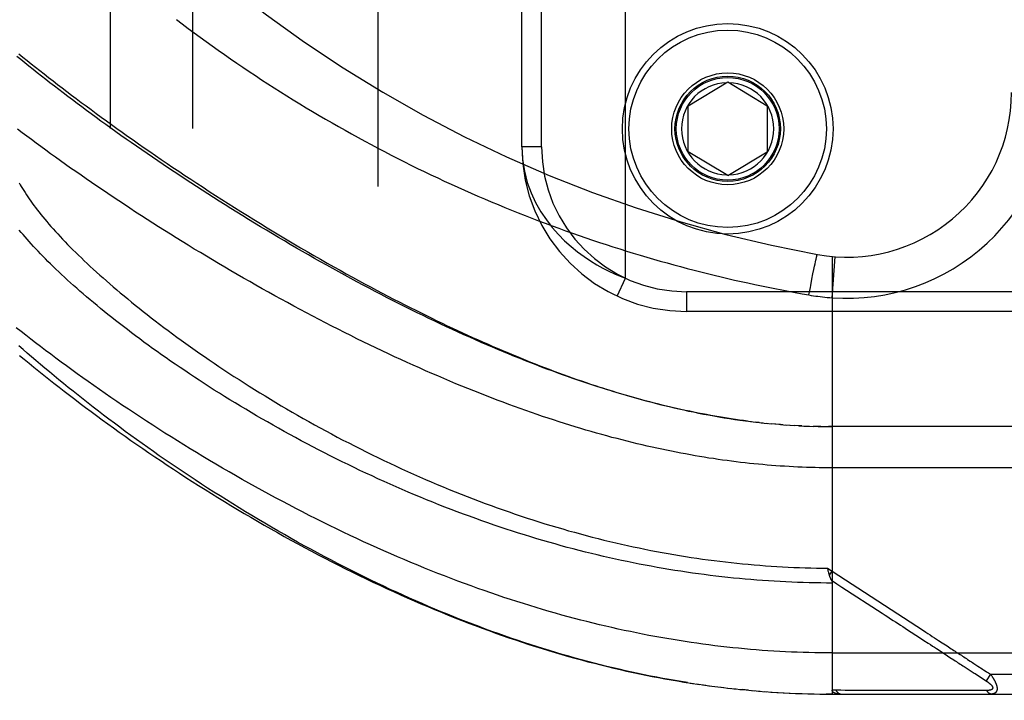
# Model space of a CAD drawing. Header units: inches. Extents: x 0 to 243, y 0 to 157.
# Tile 206 of 256: x 102.14 to 103.64, y 106.84 to 107.87. Entities that reach past the tile are written whole.
import ezdxf

# ---------------------------------------------------------------- set-up
doc = ezdxf.new("R2010")
doc.units = ezdxf.units.IN
doc.header["$LTSCALE"] = 13.357143
doc.header["$MEASUREMENT"] = 0
doc.linetypes.add('HIDDEN', pattern=[0.2, 0.1, -0.1])
for name, color, linetype in [('DEFAULT_2', 8, 'HIDDEN'), ('RIGHTHAND_DOOR_ASSEMBLY', 7, 'CONTINUOUS'), ('SUBPANEL', 7, 'CONTINUOUS')]:
    doc.layers.add(name, color=color, linetype=linetype)

msp = doc.modelspace()

# ---------------------------------------------------------------- linework, layer by layer
at = {"layer": 'DEFAULT_2', "color": 8, "linetype": 'HIDDEN'}
msp.add_line((102.6885, 111.6234), (102.6885, 42.5194), dxfattribs=at)
at = {"layer": 'RIGHTHAND_DOOR_ASSEMBLY', "color": 8, "linetype": 'HIDDEN'}
for p, q in [((103.0645, 107.4768), (103.0645, 108.9161)), ((102.907, 107.6764), (102.907, 108.7164)), ((102.937, 107.6764), (102.937, 108.7164)), ((103.1595, 107.7389), (103.2195, 107.775)), ((103.2195, 107.775), (103.2795, 107.7389)), ((103.1595, 107.6689), (103.1595, 107.7389)), ((103.2795, 107.7389), (103.2795, 107.6689)), ((102.937, 107.6764), (102.907, 107.6764)), ((103.2195, 107.6329), (103.1595, 107.6689)), ((103.2195, 107.6329), (103.2795, 107.6689)), ((103.3513, 107.4951), (103.3521, 107.4989)), ((103.3521, 107.4989), (103.3527, 107.5016)), ((103.3527, 107.5016), (103.3532, 107.5041)), ((103.3532, 107.5041), (103.3536, 107.5058)), ((103.3536, 107.5058), (103.3538, 107.5068)), ((103.3538, 107.5068), (103.3541, 107.5077)), ((103.3541, 107.5077), (103.3543, 107.5086)), ((103.3543, 107.5086), (103.3545, 107.5094)), ((103.3782, 107.5099), (103.3782, 106.8452)), ((103.3782, 107.4472), (103.3827, 107.5096)), ((103.3474, 107.4756), (103.349, 107.4836)), ((103.349, 107.4836), (103.3503, 107.4901)), ((103.3503, 107.4901), (103.3513, 107.4951)), ((103.0519, 107.4496), (103.0645, 107.4768)), ((103.3456, 107.466), (103.3474, 107.4756)), ((103.157, 107.4564), (103.157, 107.4264)), ((104.3132, 107.4564), (103.157, 107.4564)), ((103.3429, 107.4515), (103.345, 107.4627)), ((103.345, 107.4627), (103.3456, 107.466)), ((104.2832, 107.4264), (103.157, 107.4264)), ((103.2675, 107.2577), (103.2615, 107.2584)), ((103.2702, 107.2574), (103.2794, 107.2564)), ((103.278, 107.2566), (103.2855, 107.2558)), ((103.2928, 107.2552), (103.2853, 107.2558)), ((103.2999, 107.2546), (103.2912, 107.2553)), ((103.303, 107.2543), (103.2971, 107.2548)), ((103.2999, 107.2546), (103.3088, 107.2539)), ((103.307, 107.254), (103.3146, 107.2535)), ((103.314, 107.2536), (103.321, 107.2531)), ((103.3281, 107.2527), (103.3205, 107.2532)), ((103.3321, 107.2525), (103.3263, 107.2528)), ((103.3281, 107.2527), (103.3379, 107.2523)), ((103.3352, 107.2524), (103.3436, 107.2521)), ((103.3424, 107.2521), (103.3496, 107.2519)), ((103.3568, 107.2517), (103.3494, 107.2519)), ((103.361, 107.2516), (103.3552, 107.2517)), ((103.3568, 107.2517), (103.3667, 107.2515)), ((103.364, 107.2516), (103.3725, 107.2515)), ((103.3711, 107.2515), (103.3782, 107.2514)), ((104.252, 107.2514), (103.3725, 107.2515)), ((103.3713, 107.0365), (103.3782, 107.0319)), ((103.3723, 107.0321), (103.372, 107.0334)), ((103.3726, 107.0309), (103.3723, 107.0321)), ((103.3729, 107.0297), (103.3726, 107.0309)), ((103.3741, 107.0256), (103.3782, 107.0319)), ((103.5105, 106.9312), (103.5174, 106.9267)), ((103.3782, 106.9077), (104.282, 106.9077)), ((103.553, 106.9035), (103.557, 106.901)), ((103.557, 106.901), (103.5628, 106.8972)), ((103.5784, 106.887), (103.5859, 106.8821)), ((103.5859, 106.8821), (103.5908, 106.8789)), ((103.6078, 106.8822), (103.6102, 106.8807)), ((103.6102, 106.8807), (103.6126, 106.879)), ((103.6185, 106.8752), (103.6119, 106.8652)), ((103.6126, 106.879), (103.6154, 106.8773)), ((103.6154, 106.8773), (103.6185, 106.8752)), ((103.6185, 106.8752), (104.282, 106.8752)), ((103.1623, 106.862), (103.177, 106.8598)), ((103.1718, 106.8606), (103.1862, 106.8585)), ((103.1813, 106.8592), (103.1955, 106.8573)), ((103.1908, 106.8579), (103.2047, 106.8561)), ((103.2002, 106.8566), (103.2139, 106.855)), ((103.2097, 106.8555), (103.2231, 106.8539)), ((103.2191, 106.8543), (103.2323, 106.8529)), ((103.2286, 106.8533), (103.2415, 106.852)), ((103.2507, 106.8511), (103.2415, 106.852)), ((103.2568, 106.8505), (103.269, 106.8495)), ((103.2662, 106.8497), (103.2781, 106.8488)), ((103.2756, 106.849), (103.2872, 106.8482)), ((103.2849, 106.8483), (103.2964, 106.8476)), ((103.2943, 106.8477), (103.3055, 106.8471)), ((103.3036, 106.8472), (103.3146, 106.8467)), ((103.313, 106.8467), (103.3237, 106.8463)), ((103.3223, 106.8463), (103.3328, 106.8459)), ((103.3317, 106.846), (103.3419, 106.8457)), ((103.341, 106.8457), (103.351, 106.8455)), ((103.3503, 106.8455), (103.3601, 106.8453)), ((103.3596, 106.8453), (103.3691, 106.8452)), ((103.369, 106.8452), (103.3782, 106.8452)), ((103.3782, 106.8452), (103.3691, 106.8452)), ((103.3782, 106.8452), (104.252, 106.8452)), ((103.4463, 106.8508), (103.4416, 106.8508)), ((103.5292, 106.8508), (103.5183, 106.8508)), ((103.5817, 106.8508), (103.5776, 106.8508)), ((103.5855, 106.8508), (103.5817, 106.8508)), ((103.5921, 106.8507), (103.5855, 106.8508)), ((103.5967, 106.8507), (103.5921, 106.8507)), ((103.6062, 106.8507), (103.5967, 106.8507)), ((103.6131, 106.8507), (103.6062, 106.8507))]:
    msp.add_line(p, q, dxfattribs=at)
for points in [[(102.3826, 107.8701), (102.3915, 107.8633), (102.4005, 107.8565), (102.4095, 107.8498), (102.4186, 107.8431), (102.4277, 107.8365), (102.4369, 107.8299), (102.4461, 107.8233), (102.4554, 107.8168), (102.4647, 107.8103), (102.4741, 107.8038), (102.4835, 107.7974), (102.4929, 107.7911), (102.5024, 107.7847), (102.5119, 107.7785), (102.5215, 107.7723), (102.5311, 107.7661), (102.5407, 107.76), (102.5504, 107.7539), (102.56, 107.7479), (102.5698, 107.7419), (102.5795, 107.736), (102.5893, 107.7301), (102.5991, 107.7243), (102.6089, 107.7186), (102.6188, 107.7129), (102.6287, 107.7072), (102.6386, 107.7016), (102.6485, 107.6961), (102.6584, 107.6906), (102.6684, 107.6852), (102.6784, 107.6798), (102.6884, 107.6745), (102.6984, 107.6692), (102.7085, 107.664), (102.7185, 107.6589), (102.7286, 107.6538), (102.7387, 107.6488), (102.7488, 107.6438), (102.7589, 107.6389), (102.769, 107.6341), (102.7792, 107.6293), (102.7893, 107.6245), (102.7995, 107.6199), (102.8096, 107.6152), (102.8198, 107.6107), (102.83, 107.6062), (102.8402, 107.6017), (102.8504, 107.5973), (102.8606, 107.593), (102.8709, 107.5887), (102.8811, 107.5845), (102.8913, 107.5803), (102.9016, 107.5762), (102.9118, 107.5722), (102.9221, 107.5682), (102.9323, 107.5643), (102.9426, 107.5604), (102.9528, 107.5566), (102.9631, 107.5528), (102.9734, 107.5491), (102.9837, 107.5454), (102.9939, 107.5419), (103.0042, 107.5383), (103.0145, 107.5348), (103.0248, 107.5314), (103.035, 107.528), (103.0453, 107.5247), (103.0556, 107.5214), (103.0659, 107.5182), (103.0761, 107.5151), (103.0864, 107.512), (103.0967, 107.509), (103.1069, 107.506), (103.1172, 107.503), (103.1274, 107.5001), (103.1377, 107.4973), (103.1479, 107.4945), (103.1582, 107.4918), (103.1684, 107.4892), (103.1787, 107.4865), (103.1889, 107.484), (103.1992, 107.4815), (103.2094, 107.479), (103.2196, 107.4766), (103.2299, 107.4742), (103.2401, 107.4719), (103.2503, 107.4697), (103.2605, 107.4675), (103.2707, 107.4653), (103.2809, 107.4632), (103.2912, 107.4612), (103.3015, 107.4591), (103.3118, 107.4572), (103.3222, 107.4552), (103.3325, 107.4534), (103.3429, 107.4515)], [(103.2495, 107.2599), (103.2434, 107.2607), (103.2373, 107.2615), (103.2312, 107.2624), (103.225, 107.2633), (103.2189, 107.2643), (103.2127, 107.2653), (103.2064, 107.2663), (103.2002, 107.2674), (103.1938, 107.2685), (103.1875, 107.2697), (103.1811, 107.2709), (103.1747, 107.2721), (103.1683, 107.2734), (103.1618, 107.2748), (103.1552, 107.2762), (103.1486, 107.2776), (103.142, 107.2791), (103.1354, 107.2806), (103.1287, 107.2822), (103.1219, 107.2838), (103.1151, 107.2855), (103.1083, 107.2872), (103.1014, 107.289), (103.0944, 107.2908), (103.0875, 107.2927), (103.0804, 107.2946), (103.0733, 107.2966), (103.0662, 107.2987), (103.059, 107.3007), (103.0518, 107.3029), (103.0445, 107.3051), (103.0371, 107.3074), (103.0298, 107.3097), (103.0223, 107.312), (103.0148, 107.3145), (103.0073, 107.317), (102.9996, 107.3195), (102.992, 107.3221), (102.9843, 107.3248), (102.9765, 107.3275), (102.9687, 107.3303), (102.9608, 107.3331), (102.9529, 107.336), (102.9449, 107.339), (102.9369, 107.342), (102.9288, 107.3451), (102.9206, 107.3483), (102.9124, 107.3515), (102.9042, 107.3548), (102.8959, 107.3581), (102.8875, 107.3615), (102.8791, 107.365), (102.8707, 107.3685), (102.8622, 107.3721), (102.8537, 107.3758), (102.8451, 107.3795), (102.8365, 107.3833), (102.8278, 107.3872), (102.8191, 107.3911), (102.8103, 107.3951), (102.8015, 107.3991), (102.7927, 107.4032), (102.7838, 107.4073), (102.7749, 107.4115), (102.766, 107.4158), (102.757, 107.4202), (102.748, 107.4245), (102.739, 107.429), (102.7299, 107.4335), (102.7208, 107.4381), (102.7117, 107.4427), (102.7026, 107.4473), (102.6934, 107.452), (102.6843, 107.4568), (102.6751, 107.4616), (102.6659, 107.4665), (102.6567, 107.4714), (102.6475, 107.4764), (102.6383, 107.4814), (102.6291, 107.4864), (102.6199, 107.4915), (102.6107, 107.4966), (102.6014, 107.5018), (102.5922, 107.507), (102.5831, 107.5122), (102.5739, 107.5175), (102.5647, 107.5228), (102.5555, 107.5281), (102.5464, 107.5335), (102.5373, 107.5388), (102.5282, 107.5442), (102.5191, 107.5497), (102.5101, 107.5551), (102.5011, 107.5606), (102.4921, 107.5661), (102.4832, 107.5716), (102.4742, 107.5771), (102.4654, 107.5827), (102.4565, 107.5882), (102.4477, 107.5938), (102.439, 107.5994), (102.4303, 107.6049), (102.4216, 107.6105), (102.413, 107.6161), (102.4044, 107.6217), (102.3959, 107.6273), (102.3875, 107.6329), (102.3791, 107.6385), (102.3707, 107.644), (102.3624, 107.6496), (102.3542, 107.6552), (102.346, 107.6608), (102.3379, 107.6663), (102.3299, 107.6719), (102.3219, 107.6774), (102.314, 107.6829), (102.3061, 107.6884), (102.2984, 107.6939), (102.2907, 107.6994), (102.283, 107.7049), (102.2755, 107.7103), (102.268, 107.7157), (102.2606, 107.7211), (102.2532, 107.7265), (102.246, 107.7319), (102.2388, 107.7372), (102.2317, 107.7425), (102.2246, 107.7478), (102.2177, 107.7531), (102.2108, 107.7583), (102.204, 107.7635), (102.1973, 107.7687), (102.1906, 107.7738), (102.1841, 107.779), (102.1776, 107.784), (102.1712, 107.7891), (102.1649, 107.7941), (102.1587, 107.7991), (102.1525, 107.8041), (102.1465, 107.809), (102.1405, 107.8139)], [(102.1434, 107.8179), (102.1495, 107.8129), (102.1558, 107.8079), (102.1621, 107.8028), (102.1685, 107.7977), (102.175, 107.7925), (102.1817, 107.7873), (102.1884, 107.782), (102.1952, 107.7767), (102.2021, 107.7714), (102.2091, 107.766), (102.2162, 107.7606), (102.2233, 107.7552), (102.2306, 107.7497), (102.238, 107.7441), (102.2454, 107.7386), (102.253, 107.733), (102.2607, 107.7273), (102.2684, 107.7217), (102.2762, 107.716), (102.2842, 107.7103), (102.2922, 107.7045), (102.3003, 107.6987), (102.3085, 107.6929), (102.3168, 107.687), (102.3252, 107.6811), (102.3336, 107.6752), (102.3422, 107.6693), (102.3509, 107.6633), (102.3596, 107.6574), (102.3684, 107.6514), (102.3773, 107.6453), (102.3863, 107.6393), (102.3954, 107.6332), (102.4045, 107.6272), (102.4138, 107.6211), (102.4231, 107.615), (102.4325, 107.6089), (102.4419, 107.6027), (102.4515, 107.5966), (102.4611, 107.5905), (102.4708, 107.5843), (102.4805, 107.5782), (102.4903, 107.5721), (102.5002, 107.5659), (102.5102, 107.5598), (102.5202, 107.5537), (102.5303, 107.5476), (102.5404, 107.5414), (102.5506, 107.5354), (102.5608, 107.5293), (102.5711, 107.5233), (102.5813, 107.5173), (102.5914, 107.5114), (102.6015, 107.5057), (102.6114, 107.5), (102.6213, 107.4944), (102.631, 107.489), (102.6405, 107.4837), (102.6499, 107.4785), (102.6592, 107.4735), (102.6683, 107.4685), (102.6773, 107.4637), (102.6862, 107.4589), (102.695, 107.4543), (102.7037, 107.4497), (102.7123, 107.4452), (102.7209, 107.4408), (102.7293, 107.4365), (102.7376, 107.4323), (102.7459, 107.4282), (102.754, 107.4241), (102.7621, 107.4201), (102.7701, 107.4162), (102.778, 107.4123), (102.7859, 107.4086), (102.7938, 107.4048), (102.8016, 107.4011), (102.8093, 107.3975), (102.817, 107.394), (102.8247, 107.3905), (102.8322, 107.387), (102.8398, 107.3836), (102.8473, 107.3803), (102.8547, 107.377), (102.8621, 107.3738), (102.8695, 107.3706), (102.8768, 107.3675), (102.8841, 107.3644), (102.8914, 107.3613), (102.8987, 107.3583), (102.9059, 107.3554), (102.9131, 107.3525), (102.9202, 107.3496), (102.9274, 107.3468), (102.9345, 107.344), (102.9415, 107.3413), (102.9486, 107.3386), (102.9556, 107.3359), (102.9627, 107.3333), (102.9697, 107.3308), (102.9766, 107.3282), (102.9836, 107.3257), (102.9906, 107.3233), (102.9975, 107.3209), (103.0045, 107.3185), (103.0114, 107.3162), (103.0183, 107.3139), (103.0253, 107.3116), (103.0322, 107.3094), (103.0392, 107.3072), (103.0461, 107.305), (103.0531, 107.3029), (103.0601, 107.3008), (103.0671, 107.2988), (103.0741, 107.2967), (103.0811, 107.2948), (103.0881, 107.2928), (103.0952, 107.2909), (103.1023, 107.289), (103.1094, 107.2872), (103.1166, 107.2853), (103.1237, 107.2836), (103.1309, 107.2818), (103.1382, 107.2801), (103.1454, 107.2784), (103.1528, 107.2768), (103.1601, 107.2752), (103.1676, 107.2737), (103.1752, 107.2721), (103.1829, 107.2706), (103.1906, 107.2692), (103.1984, 107.2677), (103.2063, 107.2664), (103.2142, 107.265), (103.2222, 107.2638), (103.2302, 107.2625), (103.2382, 107.2614), (103.2463, 107.2603), (103.2555, 107.2591)], [(104.282, 107.1889), (103.3717, 107.189), (103.3651, 107.189), (103.3586, 107.1891), (103.3521, 107.1892), (103.3455, 107.1894), (103.339, 107.1896), (103.3324, 107.1899), (103.3258, 107.1901), (103.3192, 107.1904), (103.3127, 107.1908), (103.306, 107.1912), (103.2994, 107.1916), (103.2928, 107.1921), (103.2862, 107.1926), (103.2795, 107.1931), (103.2728, 107.1937), (103.2661, 107.1943), (103.2594, 107.195), (103.2527, 107.1957), (103.2459, 107.1964), (103.2391, 107.1972), (103.2323, 107.198), (103.2255, 107.1989), (103.2187, 107.1998), (103.2118, 107.2007), (103.2049, 107.2017), (103.1979, 107.2028), (103.1909, 107.2038), (103.1839, 107.205), (103.1769, 107.2061), (103.1699, 107.2073), (103.1628, 107.2086), (103.1556, 107.2099), (103.1484, 107.2112), (103.1412, 107.2126), (103.134, 107.2141), (103.1267, 107.2155), (103.1194, 107.2171), (103.112, 107.2187), (103.1046, 107.2203), (103.0972, 107.222), (103.0897, 107.2237), (103.0821, 107.2255), (103.0746, 107.2273), (103.067, 107.2292), (103.0593, 107.2312), (103.0516, 107.2332), (103.0438, 107.2352), (103.036, 107.2373), (103.0282, 107.2395), (103.0203, 107.2417), (103.0123, 107.244), (103.0043, 107.2463), (102.9963, 107.2487), (102.9882, 107.2512), (102.98, 107.2537), (102.9718, 107.2562), (102.9636, 107.2589), (102.9553, 107.2616), (102.9469, 107.2643), (102.9386, 107.2671), (102.9301, 107.27), (102.9216, 107.2729), (102.9131, 107.2759), (102.9045, 107.279), (102.8958, 107.2821), (102.8872, 107.2853), (102.8784, 107.2885), (102.8696, 107.2918), (102.8608, 107.2952), (102.8519, 107.2986), (102.843, 107.3021), (102.834, 107.3057), (102.825, 107.3093), (102.816, 107.313), (102.8069, 107.3167), (102.7977, 107.3205), (102.7886, 107.3244), (102.7793, 107.3284), (102.7701, 107.3324), (102.7608, 107.3364), (102.7515, 107.3406), (102.7421, 107.3447), (102.7327, 107.349), (102.7233, 107.3533), (102.7139, 107.3576), (102.7044, 107.3621), (102.6949, 107.3665), (102.6854, 107.3711), (102.6759, 107.3757), (102.6663, 107.3803), (102.6567, 107.385), (102.6472, 107.3898), (102.6376, 107.3946), (102.628, 107.3994), (102.6183, 107.4043), (102.6087, 107.4093), (102.5991, 107.4143), (102.5895, 107.4193), (102.5799, 107.4244), (102.5703, 107.4295), (102.5606, 107.4347), (102.551, 107.4399), (102.5415, 107.4451), (102.5319, 107.4504), (102.5223, 107.4557), (102.5128, 107.461), (102.5033, 107.4664), (102.4938, 107.4718), (102.4843, 107.4772), (102.4749, 107.4826), (102.4654, 107.4881), (102.4561, 107.4936), (102.4467, 107.4991), (102.4374, 107.5046), (102.4282, 107.5102), (102.4189, 107.5158), (102.4097, 107.5213), (102.4006, 107.5269), (102.3915, 107.5325), (102.3824, 107.5381), (102.3735, 107.5438), (102.3645, 107.5494), (102.3556, 107.555), (102.3468, 107.5606), (102.338, 107.5663), (102.3293, 107.5719), (102.3206, 107.5775), (102.312, 107.5831), (102.3035, 107.5887), (102.2951, 107.5943), (102.2867, 107.5999), (102.2783, 107.6055), (102.2701, 107.6111), (102.2619, 107.6167), (102.2538, 107.6222), (102.2457, 107.6278), (102.2378, 107.6333), (102.2299, 107.6388), (102.222, 107.6443), (102.2143, 107.6497), (102.2066, 107.6552), (102.1991, 107.6606), (102.1916, 107.666), (102.1841, 107.6714), (102.1768, 107.6768), (102.1695, 107.6821), (102.1624, 107.6874), (102.1553, 107.6927), (102.1483, 107.6979), (102.1413, 107.7031)], [(102.907, 107.6764), (102.908, 107.6574), (102.9109, 107.6394), (102.9153, 107.6225), (102.921, 107.6066), (102.9279, 107.5918), (102.9357, 107.578), (102.9442, 107.5654), (102.9531, 107.5538), (102.9625, 107.5432), (102.972, 107.5336), (102.9818, 107.5249), (102.9916, 107.5169), (103.0014, 107.5098), (103.011, 107.5033), (103.0206, 107.4975), (103.0299, 107.4924), (103.039, 107.4878), (103.0478, 107.4837), (103.0563, 107.48), (103.0645, 107.4768)], [(102.1439, 107.6219), (102.1455, 107.619), (102.1471, 107.616), (102.1489, 107.613), (102.1507, 107.61), (102.1527, 107.6069), (102.1547, 107.6038), (102.1568, 107.6006), (102.159, 107.5974), (102.1613, 107.5941), (102.1636, 107.5908), (102.1661, 107.5875), (102.1686, 107.5841), (102.1713, 107.5807), (102.174, 107.5772), (102.1768, 107.5737), (102.1797, 107.5701), (102.1826, 107.5665), (102.1857, 107.5629), (102.1889, 107.5592), (102.1921, 107.5555), (102.1955, 107.5518), (102.1989, 107.5479), (102.2024, 107.5441), (102.206, 107.5402), (102.2097, 107.5363), (102.2135, 107.5323), (102.2174, 107.5283), (102.2214, 107.5243), (102.2254, 107.5202), (102.2296, 107.5161), (102.2338, 107.5119), (102.2382, 107.5077), (102.2426, 107.5035), (102.2471, 107.4992), (102.2517, 107.4949), (102.2564, 107.4906), (102.2612, 107.4862), (102.2661, 107.4818), (102.2711, 107.4774), (102.2762, 107.4729), (102.2814, 107.4684), (102.2866, 107.4638), (102.292, 107.4593), (102.2974, 107.4547), (102.303, 107.45), (102.3086, 107.4454), (102.3143, 107.4407), (102.3201, 107.436), (102.326, 107.4312), (102.332, 107.4265), (102.3381, 107.4217), (102.3443, 107.4169), (102.3505, 107.412), (102.3569, 107.4072), (102.3633, 107.4023), (102.3699, 107.3974), (102.3765, 107.3925), (102.3832, 107.3876), (102.3899, 107.3826), (102.3968, 107.3777), (102.4038, 107.3727), (102.4108, 107.3678), (102.4179, 107.3628), (102.4251, 107.3578), (102.4324, 107.3528), (102.4397, 107.3478), (102.4471, 107.3428), (102.4546, 107.3378), (102.4622, 107.3328), (102.4698, 107.3278), (102.4776, 107.3229), (102.4853, 107.3179), (102.4932, 107.3129), (102.5011, 107.3079), (102.5091, 107.303), (102.5171, 107.298), (102.5252, 107.2931), (102.5334, 107.2882), (102.5416, 107.2833), (102.5499, 107.2784), (102.5583, 107.2736), (102.5666, 107.2687), (102.5751, 107.2639), (102.5836, 107.2592), (102.5921, 107.2544), (102.6007, 107.2497), (102.6093, 107.245), (102.6179, 107.2403), (102.6266, 107.2357), (102.6354, 107.2311), (102.6441, 107.2266), (102.653, 107.2221), (102.6618, 107.2176), (102.6706, 107.2132), (102.6795, 107.2088), (102.6885, 107.2044), (102.6974, 107.2001), (102.7064, 107.1959), (102.7153, 107.1917), (102.7243, 107.1875), (102.7333, 107.1834), (102.7424, 107.1793), (102.7514, 107.1753), (102.7605, 107.1714), (102.7695, 107.1675), (102.7786, 107.1636), (102.7877, 107.1598), (102.7968, 107.1561), (102.8059, 107.1524), (102.815, 107.1488), (102.8241, 107.1452), (102.8331, 107.1417), (102.8422, 107.1382), (102.8513, 107.1348), (102.8604, 107.1315), (102.8695, 107.1282), (102.8786, 107.125), (102.8877, 107.1218), (102.8968, 107.1187), (102.9058, 107.1156), (102.9149, 107.1126), (102.9239, 107.1097), (102.933, 107.1068), (102.942, 107.104), (102.951, 107.1013), (102.96, 107.0986), (102.969, 107.096), (102.978, 107.0934), (102.987, 107.0909), (102.996, 107.0884), (103.0049, 107.086), (103.0139, 107.0837), (103.0228, 107.0814), (103.0317, 107.0792), (103.0406, 107.077), (103.0495, 107.0749), (103.0584, 107.0729), (103.0673, 107.0709), (103.0761, 107.069), (103.085, 107.0671), (103.0938, 107.0653), (103.1026, 107.0635), (103.1114, 107.0618), (103.1202, 107.0602), (103.129, 107.0586), (103.1377, 107.0571), (103.1465, 107.0556), (103.1553, 107.0542), (103.164, 107.0528), (103.1727, 107.0515), (103.1814, 107.0503), (103.1901, 107.0491), (103.1988, 107.048), (103.2075, 107.0469), (103.2162, 107.0459), (103.2249, 107.0449), (103.2335, 107.044), (103.2422, 107.0431), (103.2508, 107.0423), (103.2595, 107.0415), (103.2681, 107.0408), (103.2767, 107.0402), (103.2853, 107.0396), (103.2939, 107.039), (103.3026, 107.0385), (103.3112, 107.0381), (103.3198, 107.0377), (103.3284, 107.0374), (103.337, 107.0371), (103.3455, 107.0369), (103.3541, 107.0367), (103.3627, 107.0366), (103.3713, 107.0365)], [(103.3782, 107.0139), (103.3694, 107.0139), (103.3607, 107.014), (103.3519, 107.0141), (103.3431, 107.0143), (103.3343, 107.0145), (103.3255, 107.0148), (103.3167, 107.0151), (103.3079, 107.0155), (103.2991, 107.016), (103.2903, 107.0165), (103.2814, 107.017), (103.2726, 107.0176), (103.2638, 107.0183), (103.2549, 107.019), (103.2461, 107.0197), (103.2372, 107.0206), (103.2284, 107.0214), (103.2195, 107.0223), (103.2106, 107.0233), (103.2017, 107.0243), (103.1928, 107.0254), (103.1839, 107.0266), (103.175, 107.0278), (103.1661, 107.029), (103.1571, 107.0303), (103.1482, 107.0317), (103.1392, 107.0331), (103.1303, 107.0345), (103.1213, 107.0361), (103.1123, 107.0376), (103.1033, 107.0393), (103.0943, 107.041), (103.0852, 107.0427), (103.0762, 107.0445), (103.0671, 107.0464), (103.0581, 107.0483), (103.049, 107.0503), (103.0399, 107.0523), (103.0308, 107.0544), (103.0216, 107.0565), (103.0125, 107.0587), (103.0034, 107.061), (102.9942, 107.0633), (102.985, 107.0657), (102.9758, 107.0681), (102.9667, 107.0706), (102.9574, 107.0732), (102.9482, 107.0758), (102.939, 107.0785), (102.9297, 107.0812), (102.9205, 107.084), (102.9112, 107.0869), (102.902, 107.0898), (102.8927, 107.0927), (102.8834, 107.0958), (102.8741, 107.0989), (102.8648, 107.102), (102.8555, 107.1052), (102.8462, 107.1085), (102.8369, 107.1118), (102.8276, 107.1152), (102.8183, 107.1186), (102.8089, 107.1221), (102.7996, 107.1256), (102.7903, 107.1292), (102.781, 107.1329), (102.7717, 107.1366), (102.7624, 107.1404), (102.7532, 107.1442), (102.7439, 107.148), (102.7346, 107.152), (102.7254, 107.1559), (102.7162, 107.1599), (102.707, 107.164), (102.6978, 107.1681), (102.6886, 107.1723), (102.6795, 107.1765), (102.6703, 107.1807), (102.6612, 107.185), (102.6522, 107.1894), (102.6431, 107.1937), (102.6341, 107.1982), (102.6252, 107.2026), (102.6162, 107.2071), (102.6073, 107.2116), (102.5985, 107.2162), (102.5896, 107.2208), (102.5809, 107.2254), (102.5721, 107.23), (102.5635, 107.2347), (102.5548, 107.2394), (102.5462, 107.2441), (102.5377, 107.2489), (102.5292, 107.2537), (102.5208, 107.2585), (102.5124, 107.2633), (102.5041, 107.2681), (102.4959, 107.2729), (102.4877, 107.2778), (102.4796, 107.2827), (102.4716, 107.2875), (102.4636, 107.2924), (102.4557, 107.2973), (102.4479, 107.3022), (102.4401, 107.3071), (102.4324, 107.312), (102.4248, 107.3169), (102.4173, 107.3218), (102.4098, 107.3267), (102.4025, 107.3316), (102.3952, 107.3365), (102.388, 107.3413), (102.3808, 107.3462), (102.3738, 107.3511), (102.3668, 107.3559), (102.3599, 107.3607), (102.3532, 107.3655), (102.3464, 107.3703), (102.3398, 107.3751), (102.3333, 107.3799), (102.3269, 107.3847), (102.3205, 107.3894), (102.3142, 107.3941), (102.3081, 107.3988), (102.302, 107.4034), (102.296, 107.4081), (102.2901, 107.4127), (102.2843, 107.4173), (102.2786, 107.4218), (102.2729, 107.4264), (102.2674, 107.4309), (102.262, 107.4354), (102.2566, 107.4398), (102.2514, 107.4442), (102.2462, 107.4486), (102.2411, 107.453), (102.2361, 107.4573), (102.2312, 107.4616), (102.2265, 107.4658), (102.2217, 107.47), (102.2171, 107.4742), (102.2126, 107.4784), (102.2082, 107.4825), (102.2039, 107.4866), (102.1996, 107.4906), (102.1955, 107.4946), (102.1914, 107.4986), (102.1874, 107.5025), (102.1836, 107.5064), (102.1798, 107.5102), (102.1761, 107.5141), (102.1725, 107.5178), (102.169, 107.5216), (102.1655, 107.5253), (102.1622, 107.5289), (102.1589, 107.5325), (102.1558, 107.5361), (102.1527, 107.5397), (102.1497, 107.5432), (102.1469, 107.5466), (102.144, 107.55)], [(103.3545, 107.5094), (103.3547, 107.5101), (103.3547, 107.5105), (103.3548, 107.5108), (103.3549, 107.5111), (103.355, 107.5113), (103.3551, 107.5116), (103.3551, 107.5118), (103.3552, 107.512), (103.3553, 107.5122), (103.3553, 107.5124), (103.3554, 107.5125), (103.3554, 107.5127), (103.3555, 107.5128), (103.3555, 107.5129), (103.3556, 107.5129), (103.3556, 107.513), (103.3556, 107.513), (103.3557, 107.513)], [(103.3429, 107.4515), (103.3464, 107.4509), (103.3498, 107.4504), (103.3532, 107.4499), (103.3565, 107.4494), (103.3599, 107.449), (103.3634, 107.4486), (103.367, 107.4482), (103.3707, 107.4478), (103.3745, 107.4475), (103.3782, 107.4472)], [(103.3782, 106.9077), (103.3694, 106.9077), (103.3605, 106.9078), (103.3517, 106.9079), (103.3428, 106.9081), (103.334, 106.9084), (103.3251, 106.9087), (103.3162, 106.909), (103.3073, 106.9094), (103.2985, 106.9099), (103.2896, 106.9104), (103.2807, 106.911), (103.2718, 106.9116), (103.2629, 106.9123), (103.2539, 106.913), (103.245, 106.9138), (103.236, 106.9147), (103.2271, 106.9156), (103.2181, 106.9166), (103.2091, 106.9176), (103.2001, 106.9187), (103.191, 106.9198), (103.182, 106.921), (103.1729, 106.9223), (103.1639, 106.9236), (103.1548, 106.9249), (103.1456, 106.9264), (103.1365, 106.9279), (103.1273, 106.9294), (103.1181, 106.931), (103.1089, 106.9327), (103.0997, 106.9344), (103.0904, 106.9362), (103.0811, 106.9381), (103.0718, 106.94), (103.0625, 106.942), (103.0531, 106.944), (103.0438, 106.9461), (103.0343, 106.9483), (103.0249, 106.9505), (103.0154, 106.9528), (103.0059, 106.9552), (102.9964, 106.9576), (102.9868, 106.9601), (102.9773, 106.9627), (102.9676, 106.9653), (102.958, 106.968), (102.9483, 106.9708), (102.9386, 106.9736), (102.9289, 106.9765), (102.9191, 106.9795), (102.9093, 106.9826), (102.8995, 106.9857), (102.8897, 106.9889), (102.8798, 106.9921), (102.8699, 106.9954), (102.8599, 106.9988), (102.85, 107.0023), (102.84, 107.0058), (102.83, 107.0094), (102.8199, 107.0131), (102.8098, 107.0169), (102.7997, 107.0207), (102.7896, 107.0246), (102.7795, 107.0286), (102.7693, 107.0326), (102.7591, 107.0367), (102.7489, 107.0409), (102.7387, 107.0451), (102.7285, 107.0494), (102.7182, 107.0538), (102.708, 107.0582), (102.6977, 107.0628), (102.6874, 107.0673), (102.6771, 107.072), (102.6668, 107.0767), (102.6565, 107.0815), (102.6461, 107.0863), (102.6358, 107.0912), (102.6255, 107.0962), (102.6152, 107.1012), (102.6049, 107.1063), (102.5946, 107.1114), (102.5843, 107.1166), (102.574, 107.1219), (102.5638, 107.1272), (102.5535, 107.1326), (102.5433, 107.138), (102.5331, 107.1434), (102.5229, 107.1489), (102.5127, 107.1545), (102.5026, 107.1601), (102.4925, 107.1657), (102.4824, 107.1714), (102.4724, 107.1771), (102.4624, 107.1828), (102.4524, 107.1886), (102.4425, 107.1944), (102.4327, 107.2002), (102.4229, 107.2061), (102.4131, 107.212), (102.4034, 107.2179), (102.3938, 107.2238), (102.3842, 107.2298), (102.3746, 107.2358), (102.3652, 107.2417), (102.3558, 107.2477), (102.3465, 107.2537), (102.3372, 107.2597), (102.328, 107.2658), (102.3189, 107.2718), (102.3098, 107.2778), (102.3008, 107.2838), (102.2919, 107.2898), (102.2831, 107.2959), (102.2744, 107.3019), (102.2657, 107.3079), (102.2572, 107.3139), (102.2487, 107.3199), (102.2403, 107.3258), (102.232, 107.3318), (102.2238, 107.3377), (102.2156, 107.3437), (102.2076, 107.3496), (102.1997, 107.3555), (102.1918, 107.3613), (102.184, 107.3672), (102.1764, 107.373), (102.1688, 107.3788), (102.1613, 107.3845), (102.154, 107.3903), (102.1467, 107.396), (102.1395, 107.4017)], [(103.1584, 106.8626), (103.1491, 106.8641), (103.1398, 106.8657), (103.1305, 106.8673), (103.1211, 106.869), (103.1117, 106.8708), (103.1023, 106.8726), (103.0929, 106.8745), (103.0835, 106.8765), (103.074, 106.8785), (103.0645, 106.8806), (103.055, 106.8828), (103.0455, 106.885), (103.0359, 106.8873), (103.0263, 106.8897), (103.0167, 106.8921), (103.0071, 106.8946), (102.9975, 106.8972), (102.9878, 106.8999), (102.9781, 106.9026), (102.9684, 106.9054), (102.9587, 106.9083), (102.9489, 106.9112), (102.9391, 106.9142), (102.9293, 106.9173), (102.9196, 106.9204), (102.9098, 106.9236), (102.9001, 106.9269), (102.8904, 106.9302), (102.8807, 106.9336), (102.871, 106.937), (102.8614, 106.9404), (102.8518, 106.944), (102.8422, 106.9476), (102.8326, 106.9512), (102.823, 106.9549), (102.8134, 106.9587), (102.8038, 106.9625), (102.7942, 106.9664), (102.7846, 106.9703), (102.775, 106.9743), (102.7654, 106.9784), (102.7558, 106.9826), (102.7461, 106.9868), (102.7365, 106.991), (102.7268, 106.9954), (102.717, 106.9998), (102.7072, 107.0043), (102.6974, 107.0089), (102.6875, 107.0136), (102.6776, 107.0184), (102.6676, 107.0233), (102.6576, 107.0282), (102.6475, 107.0333), (102.6374, 107.0384), (102.6273, 107.0436), (102.6171, 107.0489), (102.607, 107.0542), (102.5969, 107.0596), (102.5868, 107.0651), (102.5767, 107.0706), (102.5666, 107.0761), (102.5566, 107.0817), (102.5466, 107.0874), (102.5367, 107.0931), (102.5267, 107.0988), (102.5168, 107.1046), (102.507, 107.1104), (102.4972, 107.1163), (102.4874, 107.1222), (102.4777, 107.1281), (102.468, 107.1341), (102.4584, 107.1401), (102.4488, 107.1461), (102.4393, 107.1521), (102.4299, 107.1582), (102.4205, 107.1643), (102.4111, 107.1704), (102.4019, 107.1765), (102.3927, 107.1827), (102.3836, 107.1888), (102.3745, 107.195), (102.3655, 107.2012), (102.3566, 107.2073), (102.3478, 107.2135), (102.339, 107.2197), (102.3304, 107.2258), (102.3218, 107.232), (102.3133, 107.2382), (102.3049, 107.2443), (102.2966, 107.2505), (102.2883, 107.2566), (102.2802, 107.2627), (102.2721, 107.2688), (102.2641, 107.2749), (102.2563, 107.281), (102.2485, 107.2871), (102.2408, 107.2931), (102.2332, 107.2991), (102.2257, 107.3051), (102.2183, 107.311), (102.211, 107.3169), (102.2038, 107.3228), (102.1967, 107.3287), (102.1897, 107.3345), (102.1828, 107.3403), (102.176, 107.3461), (102.1693, 107.3518), (102.1627, 107.3575), (102.1562, 107.3632), (102.1498, 107.3688), (102.1435, 107.3744)], [(102.1445, 107.3597), (102.1516, 107.3538), (102.1589, 107.3478), (102.1662, 107.3418), (102.1736, 107.3358), (102.1812, 107.3297), (102.1888, 107.3237), (102.1965, 107.3176), (102.2043, 107.3115), (102.2122, 107.3053), (102.2201, 107.2992), (102.2282, 107.293), (102.2364, 107.2868), (102.2446, 107.2806), (102.2529, 107.2744), (102.2613, 107.2682), (102.2698, 107.2619), (102.2784, 107.2557), (102.2871, 107.2494), (102.2958, 107.2432), (102.3046, 107.2369), (102.3135, 107.2306), (102.3225, 107.2244), (102.3316, 107.2181), (102.3407, 107.2118), (102.3499, 107.2056), (102.3592, 107.1993), (102.3685, 107.1931), (102.378, 107.1868), (102.3874, 107.1806), (102.397, 107.1744), (102.4066, 107.1682), (102.4162, 107.1621), (102.426, 107.1559), (102.4357, 107.1498), (102.4456, 107.1437), (102.4554, 107.1377), (102.4654, 107.1316), (102.4753, 107.1256), (102.4853, 107.1196), (102.4954, 107.1137), (102.5055, 107.1078), (102.5156, 107.102), (102.5258, 107.0962), (102.536, 107.0904), (102.5462, 107.0847), (102.5565, 107.079), (102.5667, 107.0734), (102.577, 107.0678), (102.5874, 107.0623), (102.5977, 107.0568), (102.6081, 107.0514), (102.6185, 107.0461), (102.6288, 107.0408), (102.6392, 107.0356), (102.6497, 107.0304), (102.6601, 107.0253), (102.6705, 107.0203), (102.6809, 107.0153), (102.6913, 107.0104), (102.7017, 107.0056), (102.7122, 107.0008), (102.7226, 106.9961), (102.733, 106.9915), (102.7434, 106.9869), (102.7537, 106.9824), (102.7641, 106.978), (102.7745, 106.9737), (102.7848, 106.9694), (102.7952, 106.9652), (102.8055, 106.9611), (102.8158, 106.957), (102.826, 106.9531), (102.8363, 106.9492), (102.8465, 106.9454), (102.8568, 106.9416), (102.867, 106.9379), (102.8771, 106.9344), (102.8873, 106.9308), (102.8974, 106.9274), (102.9075, 106.924), (102.9176, 106.9207), (102.9277, 106.9175), (102.9377, 106.9144), (102.9477, 106.9113), (102.9577, 106.9083), (102.9677, 106.9054), (102.9776, 106.9025), (102.9876, 106.8998), (102.9975, 106.8971), (103.0073, 106.8944), (103.0172, 106.8919), (103.027, 106.8894), (103.0368, 106.887), (103.0466, 106.8847), (103.0564, 106.8824), (103.0661, 106.8802), (103.0758, 106.8781), (103.0855, 106.876), (103.0952, 106.874), (103.1048, 106.8721), (103.1144, 106.8702), (103.124, 106.8685), (103.1336, 106.8667), (103.1432, 106.8651), (103.1527, 106.8635), (103.1677, 106.8612)], [(103.2543, 107.2593), (103.2623, 107.2583), (103.2734, 107.257)], [(103.372, 107.0334), (103.3715, 107.0359), (103.3713, 107.0365)], [(103.3741, 107.0256), (103.3739, 107.0262), (103.3738, 107.0267), (103.3736, 107.0273), (103.3734, 107.0279), (103.3733, 107.0285), (103.3731, 107.0291), (103.3729, 107.0297)], [(103.3771, 107.018), (103.3768, 107.0187), (103.3765, 107.0192), (103.3763, 107.0197), (103.3761, 107.0202), (103.3759, 107.0207), (103.3756, 107.0212), (103.3754, 107.0217), (103.3752, 107.0223), (103.375, 107.0228), (103.3748, 107.0234), (103.3746, 107.0239), (103.3745, 107.0245), (103.3743, 107.025), (103.3741, 107.0256)], [(103.377, 107.0182), (103.3852, 107.0129), (103.393, 107.0078), (103.454, 106.9681)], [(103.3771, 107.018), (103.3772, 107.0178), (103.3773, 107.0175), (103.3774, 107.0173), (103.3775, 107.0171), (103.3776, 107.0169), (103.3777, 107.0167), (103.3778, 107.0164), (103.3778, 107.0162), (103.3779, 107.016), (103.378, 107.0158), (103.378, 107.0156), (103.3781, 107.0153), (103.3781, 107.0151), (103.3781, 107.0149), (103.3782, 107.0147), (103.3782, 107.0145), (103.3782, 107.0143), (103.3782, 107.0141), (103.3782, 107.0139)], [(103.3782, 107.0319), (103.5167, 106.9416), (103.5201, 106.9394), (103.5235, 106.9372), (103.5269, 106.935), (103.5301, 106.9329), (103.5333, 106.9308), (103.5364, 106.9288), (103.5394, 106.9268)], [(103.454, 106.9681), (103.4585, 106.9651), (103.4627, 106.9623), (103.4668, 106.9597), (103.4707, 106.9571), (103.4745, 106.9547), (103.4782, 106.9523), (103.4818, 106.9499), (103.4854, 106.9476), (103.489, 106.9453), (103.4925, 106.9429), (103.5105, 106.9312)], [(103.5174, 106.9267), (103.5241, 106.9224), (103.5273, 106.9203), (103.5305, 106.9182), (103.5335, 106.9162), (103.5364, 106.9143)], [(103.5364, 106.9143), (103.5419, 106.9108), (103.5443, 106.9092), (103.5467, 106.9077), (103.5489, 106.9062), (103.551, 106.9048), (103.553, 106.9035)], [(103.5394, 106.9268), (103.5451, 106.9231), (103.5477, 106.9214), (103.5502, 106.9198), (103.5525, 106.9183), (103.5548, 106.9168), (103.5569, 106.9154), (103.5589, 106.9141), (103.5608, 106.9128), (103.5628, 106.9116), (103.5647, 106.9103), (103.5666, 106.9091), (103.5685, 106.9079)], [(103.5685, 106.9079), (103.5723, 106.9054), (103.5743, 106.9041), (103.5762, 106.9028), (103.5781, 106.9016), (103.58, 106.9004), (103.5819, 106.8991), (103.5838, 106.8979)], [(103.5628, 106.8972), (103.5647, 106.8959), (103.5667, 106.8946), (103.5686, 106.8933), (103.5706, 106.8921), (103.5725, 106.8908), (103.5745, 106.8895), (103.5764, 106.8883), (103.5784, 106.887)], [(103.5838, 106.8979), (103.5876, 106.8954), (103.5895, 106.8942), (103.5913, 106.893), (103.593, 106.8918)], [(103.593, 106.8918), (103.5963, 106.8897), (103.5978, 106.8887), (103.5992, 106.8878)], [(103.5992, 106.8878), (103.6019, 106.8861), (103.6031, 106.8853), (103.6043, 106.8845)], [(103.6043, 106.8845), (103.6066, 106.883), (103.6078, 106.8822)], [(103.5908, 106.8789), (103.5923, 106.8779), (103.5937, 106.877), (103.595, 106.8762)], [(103.595, 106.8762), (103.6124, 106.8648), (103.6129, 106.8645), (103.6133, 106.8642), (103.6138, 106.8639), (103.6142, 106.8636), (103.6146, 106.8633), (103.615, 106.8631), (103.6153, 106.8628), (103.6157, 106.8625), (103.616, 106.8623), (103.6163, 106.862), (103.6166, 106.8618), (103.6169, 106.8615), (103.6172, 106.8613), (103.6175, 106.8611), (103.6177, 106.8608), (103.618, 106.8606), (103.6182, 106.8604), (103.6185, 106.8602), (103.6187, 106.86), (103.6189, 106.8598), (103.6191, 106.8596), (103.6193, 106.8594), (103.6195, 106.8592), (103.6196, 106.859), (103.6198, 106.8588), (103.62, 106.8586), (103.6201, 106.8584), (103.6203, 106.8582), (103.6204, 106.8581), (103.6205, 106.8579), (103.6207, 106.8577), (103.6208, 106.8575), (103.6209, 106.8574), (103.621, 106.8572), (103.6211, 106.857), (103.6212, 106.8569), (103.6213, 106.8567), (103.6214, 106.8566), (103.6214, 106.8564), (103.6215, 106.8563), (103.6216, 106.8561), (103.6216, 106.856), (103.6217, 106.8558), (103.6217, 106.8557), (103.6218, 106.8555), (103.6218, 106.8554), (103.6218, 106.8553), (103.6219, 106.8551), (103.6219, 106.855), (103.6219, 106.8549), (103.6219, 106.8547), (103.6219, 106.8546), (103.6219, 106.8545), (103.6219, 106.8544), (103.6219, 106.8542), (103.6219, 106.8541), (103.6219, 106.854), (103.6218, 106.8539), (103.6218, 106.8538), (103.6218, 106.8536), (103.6217, 106.8535), (103.6217, 106.8534), (103.6216, 106.8533), (103.6216, 106.8532), (103.6215, 106.8531), (103.6214, 106.853), (103.6214, 106.8529), (103.6213, 106.8528), (103.6212, 106.8527), (103.6211, 106.8526), (103.621, 106.8525), (103.6209, 106.8524), (103.6208, 106.8523), (103.6207, 106.8522), (103.6205, 106.8522), (103.6204, 106.8521), (103.6203, 106.852), (103.6201, 106.8519), (103.62, 106.8518), (103.6198, 106.8517), (103.6197, 106.8517), (103.6195, 106.8516), (103.6193, 106.8515), (103.6191, 106.8514), (103.6189, 106.8514), (103.6187, 106.8513), (103.6185, 106.8512), (103.6182, 106.8512), (103.618, 106.8511), (103.6178, 106.8511), (103.6175, 106.851), (103.6172, 106.851), (103.6169, 106.8509), (103.6166, 106.8509), (103.6163, 106.8508), (103.616, 106.8508), (103.6156, 106.8508), (103.6152, 106.8507), (103.6148, 106.8507), (103.6144, 106.8507), (103.614, 106.8507), (103.6136, 106.8507), (103.6131, 106.8507)], [(103.6185, 106.8752), (103.619, 106.8746), (103.6195, 106.8739), (103.6199, 106.8733), (103.6203, 106.8727), (103.6208, 106.8721), (103.6212, 106.8715), (103.6215, 106.871), (103.6219, 106.8704), (103.6222, 106.8699), (103.6226, 106.8693), (103.6229, 106.8688), (103.6232, 106.8683), (103.6235, 106.8678), (103.6238, 106.8673), (103.624, 106.8669), (103.6243, 106.8664), (103.6245, 106.866), (103.6248, 106.8655), (103.625, 106.8651), (103.6252, 106.8646), (103.6254, 106.8642), (103.6256, 106.8638), (103.6258, 106.8634), (103.626, 106.863), (103.6262, 106.8626), (103.6263, 106.8622), (103.6265, 106.8618), (103.6267, 106.8615), (103.6268, 106.8611), (103.6269, 106.8607), (103.6271, 106.8604), (103.6272, 106.86), (103.6273, 106.8597), (103.6274, 106.8593), (103.6275, 106.859), (103.6276, 106.8587), (103.6277, 106.8583), (103.6278, 106.858), (103.6279, 106.8577), (103.628, 106.8574), (103.628, 106.857), (103.6281, 106.8567), (103.6282, 106.8564), (103.6282, 106.8561), (103.6283, 106.8558), (103.6283, 106.8555), (103.6283, 106.8552), (103.6284, 106.855), (103.6284, 106.8547), (103.6284, 106.8544), (103.6284, 106.8541), (103.6285, 106.8539), (103.6285, 106.8536), (103.6285, 106.8533), (103.6285, 106.8531), (103.6284, 106.8528), (103.6284, 106.8526), (103.6284, 106.8523), (103.6284, 106.8521), (103.6284, 106.8518), (103.6283, 106.8516), (103.6283, 106.8513), (103.6282, 106.8511), (103.6282, 106.8509), (103.6281, 106.8507), (103.628, 106.8504), (103.628, 106.8502), (103.6279, 106.85), (103.6278, 106.8498), (103.6277, 106.8496), (103.6276, 106.8494), (103.6275, 106.8492), (103.6274, 106.849), (103.6273, 106.8488), (103.6272, 106.8486), (103.6271, 106.8484), (103.627, 106.8482), (103.6268, 106.8481), (103.6267, 106.8479), (103.6265, 106.8477), (103.6264, 106.8476), (103.6262, 106.8474), (103.626, 106.8472), (103.6259, 106.8471), (103.6257, 106.8469), (103.6255, 106.8468), (103.6253, 106.8466), (103.625, 106.8465), (103.6248, 106.8464), (103.6246, 106.8462), (103.6243, 106.8461), (103.6241, 106.846), (103.6238, 106.8459), (103.6235, 106.8458), (103.6232, 106.8457), (103.6229, 106.8456), (103.6225, 106.8455), (103.6222, 106.8454), (103.6218, 106.8454), (103.6214, 106.8453), (103.621, 106.8453), (103.6206, 106.8452), (103.6201, 106.8452), (103.6197, 106.8452)], [(103.238, 106.8523), (103.2474, 106.8514), (103.2598, 106.8503)], [(103.3843, 106.8509), (103.3833, 106.8509), (103.3823, 106.8509), (103.3813, 106.8509), (103.3803, 106.8509), (103.3793, 106.851), (103.3782, 106.851)], [(103.391, 106.8452), (103.3904, 106.8452), (103.3898, 106.8452), (103.3893, 106.8452), (103.3887, 106.8453), (103.3882, 106.8453), (103.3877, 106.8454), (103.3872, 106.8454), (103.3868, 106.8455), (103.3863, 106.8455), (103.3859, 106.8456), (103.3855, 106.8457), (103.3851, 106.8457), (103.3847, 106.8458), (103.3843, 106.8459), (103.384, 106.846), (103.3837, 106.8461), (103.3833, 106.8462), (103.383, 106.8463), (103.3827, 106.8464), (103.3825, 106.8465), (103.3822, 106.8466), (103.3819, 106.8467), (103.3817, 106.8468), (103.3815, 106.8469), (103.3813, 106.847), (103.381, 106.8471), (103.3808, 106.8472), (103.3807, 106.8473), (103.3805, 106.8474), (103.3803, 106.8476), (103.3801, 106.8477), (103.38, 106.8478), (103.3798, 106.8479), (103.3797, 106.848), (103.3796, 106.8481), (103.3794, 106.8483), (103.3793, 106.8484), (103.3792, 106.8485), (103.3791, 106.8486), (103.379, 106.8488), (103.3789, 106.8489), (103.3788, 106.849), (103.3787, 106.8491), (103.3787, 106.8493), (103.3786, 106.8494), (103.3785, 106.8495), (103.3785, 106.8497), (103.3784, 106.8498), (103.3784, 106.85), (103.3783, 106.8501), (103.3783, 106.8503), (103.3783, 106.8504), (103.3783, 106.8506), (103.3782, 106.8507), (103.3782, 106.8509), (103.3782, 106.851)], [(103.4416, 106.8508), (103.4319, 106.8508), (103.4268, 106.8508), (103.4215, 106.8508), (103.416, 106.8508), (103.4102, 106.8508), (103.4041, 106.8508), (103.3978, 106.8508), (103.3912, 106.8509), (103.3843, 106.8509)], [(103.391, 106.8452), (103.3908, 106.8452), (103.3905, 106.8452), (103.3903, 106.8452), (103.3901, 106.8453), (103.3899, 106.8453), (103.3897, 106.8454), (103.3894, 106.8455), (103.3892, 106.8455), (103.389, 106.8456), (103.3888, 106.8457), (103.3886, 106.8458), (103.3883, 106.8459), (103.3881, 106.8461), (103.3879, 106.8462), (103.3877, 106.8464), (103.3875, 106.8465), (103.3873, 106.8467), (103.3871, 106.8469), (103.3869, 106.847), (103.3867, 106.8472), (103.3865, 106.8474), (103.3863, 106.8477), (103.3861, 106.8479), (103.386, 106.8481), (103.3858, 106.8484), (103.3856, 106.8486), (103.3854, 106.8489), (103.3853, 106.8491), (103.3851, 106.8494), (103.3849, 106.8497), (103.3848, 106.85), (103.3846, 106.8502), (103.3845, 106.8505), (103.3843, 106.8509)], [(103.494, 106.8508), (103.4901, 106.8508), (103.4862, 106.8508), (103.4824, 106.8508), (103.4786, 106.8508), (103.4748, 106.8508), (103.471, 106.8508), (103.4672, 106.8508), (103.4633, 106.8508), (103.4593, 106.8508), (103.4551, 106.8508), (103.4463, 106.8508)], [(103.5183, 106.8508), (103.5153, 106.8508), (103.5121, 106.8508), (103.5088, 106.8508), (103.5053, 106.8508), (103.494, 106.8508)], [(103.542, 106.8508), (103.5394, 106.8508), (103.5369, 106.8508), (103.5343, 106.8508), (103.5317, 106.8508), (103.5292, 106.8508)], [(103.5524, 106.8508), (103.5498, 106.8508), (103.5472, 106.8508), (103.542, 106.8508)], [(103.5601, 106.8508), (103.5575, 106.8508), (103.5524, 106.8508)], [(103.5776, 106.8508), (103.5754, 106.8508), (103.5601, 106.8508)], [(103.6197, 106.8452), (103.6195, 106.8452), (103.6192, 106.8452), (103.619, 106.8452), (103.6188, 106.8453), (103.6186, 106.8453), (103.6184, 106.8454), (103.6181, 106.8454), (103.6179, 106.8455), (103.6177, 106.8456), (103.6175, 106.8457), (103.6173, 106.8458), (103.6171, 106.8459), (103.6169, 106.846), (103.6167, 106.8462), (103.6165, 106.8463), (103.6163, 106.8465), (103.616, 106.8466), (103.6159, 106.8468), (103.6157, 106.847), (103.6155, 106.8472), (103.6153, 106.8474), (103.6151, 106.8476), (103.6149, 106.8478), (103.6147, 106.848), (103.6145, 106.8482), (103.6144, 106.8485), (103.6142, 106.8487), (103.614, 106.849), (103.6139, 106.8492), (103.6137, 106.8495), (103.6135, 106.8498), (103.6134, 106.8501), (103.6132, 106.8504), (103.6131, 106.8507)]]:
    msp.add_lwpolyline(points, dxfattribs=at)
for radius in [0.1599, 0.1499, 0.085, 0.08, 0.078]:
    msp.add_circle((103.2195, 107.7039), radius, dxfattribs=at)
for centre, radius, start, end in [((103.7144, 109.4806), 2, 227.2041, 259.6658), ((103.2195, 107.7039), 0.07, 91.4692, 268.5308), ((103.2195, 107.7039), 0.07, 271.4692, 88.5308), ((103.4005, 107.7589), 0.25, 259.6658, 360), ((103.4005, 107.7589), 0.3125, 265.9125, 360), ((103.157, 107.6764), 0.25, 180, 270), ((103.157, 107.6764), 0.22, 180, 270)]:
    msp.add_arc(centre, radius, start, end, dxfattribs=at)
at = {"layer": 'SUBPANEL', "color": 8, "linetype": 'HIDDEN'}
for p, q in [((102.2822, 109.0402), (102.2822, 45.1027)), ((102.4072, 109.0402), (102.4072, 45.1027))]:
    msp.add_line(p, q, dxfattribs=at)

doc.saveas('drawing.dxf')
